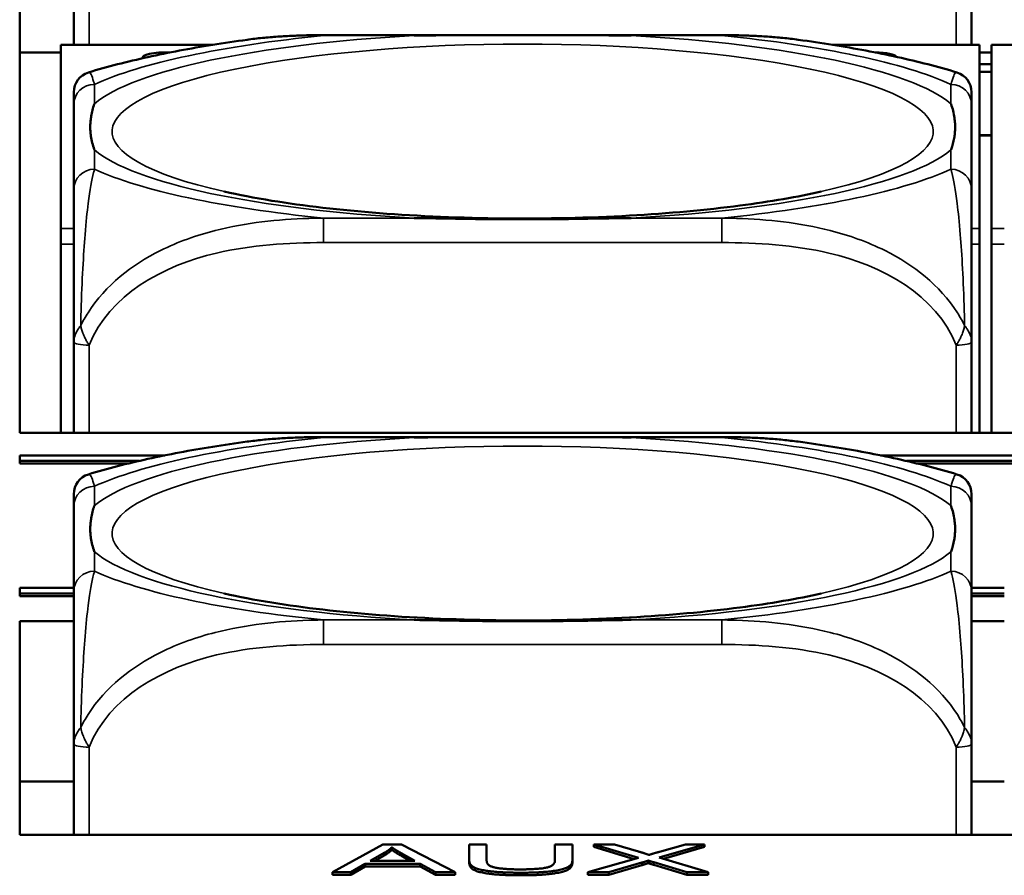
# Model space of a CAD drawing. Header units: inches. Extents: x 3.3 to 58.3, y 0.8 to 38.3.
# Tile 11 of 162: x 22.087 to 22.838, y 3.031 to 3.684. Entities that reach past the tile are written whole.
import ezdxf

# ---------------------------------------------------------------- set-up
doc = ezdxf.new("R2010")
doc.units = ezdxf.units.IN
doc.header["$MEASUREMENT"] = 0
doc.layers.add('Visible (ANSI)', color=7, linetype='Continuous', lineweight=50)
doc.layers.add('Visible Narrow (ANSI)', color=7, linetype='Continuous', lineweight=35)

msp = doc.modelspace()

# ---------------------------------------------------------------- linework, layer by layer
at = {"layer": 'Visible (ANSI)'}
for p, q in [((22.08707, 3.3688), (22.08707, 3.83816)), ((22.12834, 3.74465), (22.12834, 3.66472)), ((22.81337, 3.66472), (22.81337, 3.74465)), ((22.3189, 3.67209), (22.62282, 3.67209)), ((22.11848, 3.65873), (22.08707, 3.65873)), ((22.11848, 3.6645), (22.11848, 3.66472)), ((22.23442, 3.66472), (22.11848, 3.66472)), ((22.11848, 3.6645), (22.11848, 3.52465)), ((22.81948, 3.66472), (22.7073, 3.66472)), ((22.81948, 3.66472), (22.81948, 3.6645)), ((22.81948, 3.52465), (22.81948, 3.6645)), ((22.82848, 3.65873), (22.81948, 3.65873)), ((22.82848, 3.6645), (22.82848, 3.66472)), ((22.94442, 3.66472), (22.82848, 3.66472)), ((22.82848, 3.6645), (22.82848, 3.52465)), ((22.82848, 3.64986), (22.81948, 3.64986)), ((22.82848, 3.6442), (22.81948, 3.6442)), ((22.12834, 3.61913), (22.12834, 3.55444)), ((22.81337, 3.55444), (22.81337, 3.61913)), ((22.82848, 3.59573), (22.81948, 3.59573)), ((22.82848, 3.59554), (22.81948, 3.59554)), ((22.11848, 3.51275), (22.11848, 3.52465)), ((22.81948, 3.52465), (22.81948, 3.51275)), ((22.82848, 3.51275), (22.82848, 3.52465)), ((22.11848, 3.51275), (22.11848, 3.3688)), ((22.81948, 3.51275), (22.81948, 3.3688)), ((22.82848, 3.51275), (22.82848, 3.3688)), ((22.12834, 3.43814), (22.12834, 3.3688)), ((22.81337, 3.3688), (22.81337, 3.43814)), ((33.5021, 3.3688), (22.08707, 3.3688)), ((22.3189, 3.36557), (22.62282, 3.36557)), ((22.08707, 3.34734), (22.08707, 3.3516)), ((22.08707, 3.3516), (22.19782, 3.3516)), ((22.7439, 3.3516), (22.90782, 3.3516)), ((22.08707, 3.34539), (22.08707, 3.34734)), ((22.17813, 3.34734), (22.08707, 3.34734)), ((22.16989, 3.34539), (22.08707, 3.34539)), ((22.88813, 3.34734), (22.76359, 3.34734)), ((22.87989, 3.34539), (22.77182, 3.34539)), ((22.12834, 3.31261), (22.12834, 3.24792)), ((22.81337, 3.24792), (22.81337, 3.31261)), ((22.08707, 3.24627), (22.08707, 3.25052)), ((22.08707, 3.25052), (22.12834, 3.25052)), ((22.08707, 3.24431), (22.08707, 3.24627)), ((22.12834, 3.24627), (22.08707, 3.24627)), ((22.81337, 3.25052), (22.83834, 3.25052)), ((22.83834, 3.24627), (22.81337, 3.24627)), ((22.12834, 3.24431), (22.08707, 3.24431)), ((22.83834, 3.24431), (22.81337, 3.24431)), ((22.08707, 3.06228), (22.08707, 3.22513)), ((22.08707, 3.22513), (22.12834, 3.22513)), ((22.81337, 3.22513), (22.83834, 3.22513)), ((22.12834, 3.13162), (22.12834, 3.06228)), ((22.81337, 3.06228), (22.81337, 3.13162)), ((22.12834, 3.10299), (22.08707, 3.10299)), ((22.83834, 3.10299), (22.81337, 3.10299)), ((33.5021, 3.06228), (22.08707, 3.06228)), ((22.32576, 3.03367), (22.36417, 3.05496)), ((22.36417, 3.05496), (22.3785, 3.05496)), ((22.37103, 3.05077), (22.37103, 3.05272)), ((22.3785, 3.05496), (22.41935, 3.03367)), ((22.4301, 3.04266), (22.4301, 3.05496)), ((22.4301, 3.05496), (22.44336, 3.05496)), ((22.44336, 3.05496), (22.44336, 3.04268)), ((22.4955, 3.04268), (22.4955, 3.05496)), ((22.4955, 3.05496), (22.50876, 3.05496)), ((22.50876, 3.05496), (22.50876, 3.04266)), ((22.55929, 3.0447), (22.52522, 3.05496)), ((22.52522, 3.053), (22.52522, 3.05496)), ((22.52522, 3.05496), (22.54092, 3.05496)), ((22.55596, 3.04375), (22.52522, 3.053)), ((22.54092, 3.05496), (22.55922, 3.04951)), ((22.6096, 3.05496), (22.57492, 3.04483)), ((22.57522, 3.0493), (22.59519, 3.05496)), ((22.6096, 3.053), (22.57823, 3.04385)), ((22.59519, 3.05496), (22.6096, 3.05496)), ((22.6096, 3.053), (22.6096, 3.05496)), ((22.35457, 3.0424), (22.36562, 3.04865)), ((22.36562, 3.04669), (22.35803, 3.0424)), ((22.36562, 3.04669), (22.36562, 3.04865)), ((22.37804, 3.04831), (22.38856, 3.0424)), ((22.38508, 3.0424), (22.37804, 3.04635)), ((22.52065, 3.03367), (22.55929, 3.0447)), ((22.57492, 3.04483), (22.61234, 3.03367)), ((22.35076, 3.04011), (22.33978, 3.03367)), ((22.35076, 3.03816), (22.33978, 3.03172)), ((22.39268, 3.04011), (22.35076, 3.04011)), ((22.35076, 3.03816), (22.35076, 3.04011)), ((22.39268, 3.03816), (22.35076, 3.03816)), ((22.38856, 3.0424), (22.35457, 3.0424)), ((22.40426, 3.03367), (22.39268, 3.04011)), ((22.39268, 3.03816), (22.39268, 3.04011)), ((22.40426, 3.03172), (22.39268, 3.03816)), ((22.4301, 3.04071), (22.4301, 3.04266)), ((22.50876, 3.04071), (22.50876, 3.04266)), ((22.56188, 3.04105), (22.53658, 3.03367)), ((22.56188, 3.0391), (22.53658, 3.03172)), ((22.56188, 3.0391), (22.56188, 3.04105)), ((22.56661, 3.04062), (22.56661, 3.04258)), ((22.59611, 3.03367), (22.5708, 3.04126)), ((22.59611, 3.03172), (22.5708, 3.03931)), ((22.33978, 3.03367), (22.32576, 3.03367)), ((22.32576, 3.03172), (22.32576, 3.03367)), ((22.33978, 3.03172), (22.32576, 3.03172)), ((22.33978, 3.03172), (22.33978, 3.03367)), ((22.41935, 3.03367), (22.40426, 3.03367)), ((22.40426, 3.03172), (22.40426, 3.03367)), ((22.41935, 3.03172), (22.40426, 3.03172)), ((22.41935, 3.03172), (22.41935, 3.03367)), ((22.53658, 3.03367), (22.52065, 3.03367)), ((22.52065, 3.03172), (22.52065, 3.03367)), ((22.53658, 3.03172), (22.52065, 3.03172)), ((22.53658, 3.03172), (22.53658, 3.03367)), ((22.61234, 3.03367), (22.59611, 3.03367)), ((22.59611, 3.03172), (22.59611, 3.03367)), ((22.61234, 3.03172), (22.59611, 3.03172)), ((22.61234, 3.03172), (22.61234, 3.03367))]:
    msp.add_line(p, q, dxfattribs=at)
for centre, start, end in [((22.14409, 3.62856), 106.91867, 180), ((22.79763, 3.62856), 0, 73.08133), ((22.14409, 3.32204), 106.91867, 180), ((22.79763, 3.32204), 0, 73.08133)]:
    msp.add_arc(centre, 0.01575, start, end, dxfattribs=at)
for centre, major_axis, start_param, end_param in [((22.19848, 3.65521), (-0.0175, 0), 4.533594, 6.455023), ((22.73848, 3.65521), (0.0175, 0), 0.102962, 1.490952)]:
    msp.add_ellipse(centre, major_axis=major_axis, ratio=0.21286, start_param=start_param, end_param=end_param, dxfattribs=at)
for points, knots in [([(22.26055, 3.66858), (22.25165, 3.66738), (22.2429, 3.66608), (22.22573, 3.66333), (22.21731, 3.66187), (22.20083, 3.65876), (22.19277, 3.65712), (22.17699, 3.65364), (22.16927, 3.6518), (22.15416, 3.6479), (22.14676, 3.64583), (22.13951, 3.64363)], [3.7088552, 3.7088552, 3.7088552, 3.7088552, 3.7874457, 3.7874457, 3.8660363, 3.8660363, 3.9446268, 3.9446268, 4.0232173, 4.0232173, 4.1018079, 4.1018079, 4.1018079, 4.1018079]), ([(22.26055, 3.66858), (22.26447, 3.66912), (22.26839, 3.66957), (22.27622, 3.67036), (22.28013, 3.67069), (22.28794, 3.67124), (22.29184, 3.67145), (22.29962, 3.67179), (22.3035, 3.6719), (22.31123, 3.67205), (22.31507, 3.67209), (22.3189, 3.67209)], [-0.1421395, -0.1421395, -0.1421395, -0.1421395, -0.1137116, -0.1137116, -0.0852837, -0.0852837, -0.0568558, -0.0568558, -0.0284279, -0.0284279, 0, 0, 0, 0]), ([(22.38811, 3.67173), (22.38855, 3.67174), (22.38898, 3.67174), (22.40549, 3.672), (22.42155, 3.67205), (22.44451, 3.67208), (22.4512, 3.67209), (22.46038, 3.67209), (22.46285, 3.67209), (22.46693, 3.67209), (22.46854, 3.67209), (22.47167, 3.67209), (22.47319, 3.67209), (22.47676, 3.67209), (22.47881, 3.67209), (22.48499, 3.67209), (22.48911, 3.67209), (22.49885, 3.67208), (22.50445, 3.67208), (22.52421, 3.67203), (22.53825, 3.67197), (22.55273, 3.67174), (22.55317, 3.67174), (22.55361, 3.67173)], [-0.416114, -0.416114, -0.416114, -0.416114, -0.4127691, -0.4127691, -0.2896446, -0.2896446, -0.2388934, -0.2388934, -0.2201881, -0.2201881, -0.2080204, -0.2080204, -0.196499, -0.196499, -0.1809939, -0.1809939, -0.149741, -0.149741, -0.1073162, -0.1073162, 0, 0, 0.0033356, 0.0033356, 0.0033356, 0.0033356]), ([(22.62282, 3.67209), (22.62665, 3.67209), (22.63049, 3.67205), (22.63822, 3.6719), (22.64209, 3.67179), (22.64987, 3.67145), (22.65377, 3.67124), (22.66159, 3.67069), (22.6655, 3.67036), (22.67333, 3.66957), (22.67725, 3.66912), (22.68116, 3.66858)], [0, 0, 0, 0, 0.0284279, 0.0284279, 0.0568558, 0.0568558, 0.0852837, 0.0852837, 0.1137116, 0.1137116, 0.1421395, 0.1421395, 0.1421395, 0.1421395]), ([(22.80221, 3.64363), (22.79495, 3.64583), (22.78756, 3.6479), (22.77245, 3.6518), (22.76473, 3.65364), (22.74895, 3.65712), (22.74088, 3.65876), (22.7244, 3.66187), (22.71599, 3.66333), (22.69882, 3.66608), (22.69007, 3.66738), (22.68116, 3.66858)], [2.1813774, 2.1813774, 2.1813774, 2.1813774, 2.259968, 2.259968, 2.3385585, 2.3385585, 2.417149, 2.417149, 2.4957396, 2.4957396, 2.5743301, 2.5743301, 2.5743301, 2.5743301]), ([(22.81337, 3.61913), (22.81337, 3.61989), (22.81337, 3.62063), (22.81337, 3.62132), (22.81337, 3.62561), (22.81337, 3.6286), (22.81337, 3.62859)], [0, 0, 0, 0, 0.0272471, 0.0272471, 0.0272471, 0.1946839, 0.1946839, 0.1946839, 0.1946839]), ([(22.14409, 3.58456), (22.14406, 3.58465), (22.14402, 3.58474), (22.14278, 3.58825), (22.14192, 3.59154), (22.14121, 3.59631), (22.14107, 3.5977), (22.14096, 3.59964), (22.14094, 3.60016), (22.14092, 3.60102), (22.14091, 3.60136), (22.14091, 3.60203), (22.14091, 3.60235), (22.14093, 3.60312), (22.14094, 3.60355), (22.141, 3.60488), (22.14106, 3.60577), (22.14126, 3.60788), (22.14142, 3.6091), (22.14214, 3.61342), (22.14293, 3.61651), (22.14402, 3.6196), (22.14406, 3.61969), (22.14409, 3.61979)], [-0.416114, -0.416114, -0.416114, -0.416114, -0.4127691, -0.4127691, -0.2896446, -0.2896446, -0.2388934, -0.2388934, -0.2201881, -0.2201881, -0.2080204, -0.2080204, -0.196499, -0.196499, -0.1809939, -0.1809939, -0.149741, -0.149741, -0.1073162, -0.1073162, 0, 0, 0.0033356, 0.0033356, 0.0033356, 0.0033356]), ([(22.79763, 3.61979), (22.79766, 3.61969), (22.79769, 3.6196), (22.79894, 3.61608), (22.7998, 3.61253), (22.8005, 3.60752), (22.80065, 3.60607), (22.80076, 3.6041), (22.80078, 3.60357), (22.8008, 3.60269), (22.8008, 3.60235), (22.8008, 3.60168), (22.8008, 3.60136), (22.80079, 3.6006), (22.80078, 3.60017), (22.80072, 3.59887), (22.80066, 3.598), (22.80045, 3.59597), (22.80029, 3.5948), (22.79957, 3.59071), (22.79878, 3.58782), (22.79769, 3.58474), (22.79766, 3.58465), (22.79763, 3.58456)], [-0.416114, -0.416114, -0.416114, -0.416114, -0.4127691, -0.4127691, -0.2896446, -0.2896446, -0.2388934, -0.2388934, -0.2201881, -0.2201881, -0.2080204, -0.2080204, -0.196499, -0.196499, -0.1809939, -0.1809939, -0.149741, -0.149741, -0.1073162, -0.1073162, 0, 0, 0.0033356, 0.0033356, 0.0033356, 0.0033356]), ([(22.12834, 3.55444), (22.12834, 3.54864), (22.12834, 3.54094), (22.12834, 3.52907), (22.12834, 3.51089), (22.12834, 3.47969), (22.12834, 3.43814)], [3.9382945, 3.9382945, 3.9382945, 3.9382945, 4.1457245, 4.1457245, 4.1457245, 4.463515, 4.463515, 4.463515, 4.463515]), ([(22.81337, 3.43814), (22.81337, 3.47969), (22.81337, 3.51089), (22.81337, 3.52907), (22.81337, 3.54094), (22.81337, 3.54864), (22.81337, 3.55444)], [-0.5252205, -0.5252205, -0.5252205, -0.5252205, -0.20743, -0.20743, -0.20743, 0, 0, 0, 0]), ([(22.69851, 3.55276), (22.68099, 3.54882), (22.65994, 3.54515), (22.61081, 3.53875), (22.58222, 3.53615), (22.52124, 3.53273), (22.48874, 3.53199), (22.424, 3.5326), (22.39177, 3.53398), (22.33171, 3.53864), (22.30383, 3.5419), (22.26626, 3.54798), (22.25406, 3.55032), (22.24321, 3.55276)], [5.469743, 5.469743, 5.469743, 5.469743, 5.734301, 5.734301, 6.025686, 6.025686, 6.328033, 6.328033, 6.632722, 6.632722, 6.932824, 6.932824, 7.096627, 7.096627, 7.096627, 7.096627]), ([(22.55361, 3.53262), (22.55317, 3.53261), (22.55273, 3.5326), (22.53825, 3.53236), (22.52421, 3.53209), (22.50445, 3.53183), (22.49885, 3.53176), (22.48911, 3.53168), (22.48499, 3.53166), (22.47881, 3.53164), (22.47676, 3.53163), (22.47319, 3.53162), (22.47167, 3.53162), (22.46854, 3.53162), (22.46693, 3.53163), (22.46285, 3.53163), (22.46038, 3.53164), (22.4512, 3.53169), (22.44451, 3.53175), (22.42155, 3.53202), (22.40549, 3.53233), (22.38898, 3.5326), (22.38855, 3.53261), (22.38811, 3.53262)], [-0.4149464, -0.4149464, -0.4149464, -0.4149464, -0.41162, -0.41162, -0.3046026, -0.3046026, -0.2622958, -0.2622958, -0.23113, -0.23113, -0.215668, -0.215668, -0.2041787, -0.2041787, -0.1920448, -0.1920448, -0.1733916, -0.1733916, -0.1227817, -0.1227817, 0, 0, 0.0033356, 0.0033356, 0.0033356, 0.0033356]), ([(22.26055, 3.36207), (22.25165, 3.36086), (22.2429, 3.35957), (22.22573, 3.35681), (22.21731, 3.35535), (22.20083, 3.35225), (22.19277, 3.3506), (22.17699, 3.34712), (22.16927, 3.34529), (22.15416, 3.34138), (22.14676, 3.33932), (22.13951, 3.33711)], [3.7088552, 3.7088552, 3.7088552, 3.7088552, 3.7874457, 3.7874457, 3.8660363, 3.8660363, 3.9446268, 3.9446268, 4.0232173, 4.0232173, 4.1018079, 4.1018079, 4.1018079, 4.1018079]), ([(22.26055, 3.36207), (22.26447, 3.3626), (22.26839, 3.36306), (22.27622, 3.36384), (22.28013, 3.36417), (22.28794, 3.36472), (22.29184, 3.36493), (22.29962, 3.36527), (22.3035, 3.36538), (22.31123, 3.36554), (22.31507, 3.36557), (22.3189, 3.36557)], [-0.1421395, -0.1421395, -0.1421395, -0.1421395, -0.1137116, -0.1137116, -0.0852837, -0.0852837, -0.0568558, -0.0568558, -0.0284279, -0.0284279, 0, 0, 0, 0]), ([(22.38811, 3.36521), (22.38855, 3.36522), (22.38898, 3.36522), (22.40549, 3.36548), (22.42155, 3.36553), (22.44451, 3.36556), (22.4512, 3.36557), (22.46038, 3.36557), (22.46285, 3.36557), (22.46693, 3.36557), (22.46854, 3.36557), (22.47167, 3.36557), (22.47319, 3.36557), (22.47676, 3.36557), (22.47881, 3.36557), (22.48499, 3.36557), (22.48911, 3.36557), (22.49885, 3.36556), (22.50445, 3.36556), (22.52421, 3.36552), (22.53825, 3.36545), (22.55273, 3.36522), (22.55317, 3.36522), (22.55361, 3.36521)], [-0.416114, -0.416114, -0.416114, -0.416114, -0.4127691, -0.4127691, -0.2896446, -0.2896446, -0.2388934, -0.2388934, -0.2201881, -0.2201881, -0.2080204, -0.2080204, -0.196499, -0.196499, -0.1809939, -0.1809939, -0.149741, -0.149741, -0.1073162, -0.1073162, 0, 0, 0.0033356, 0.0033356, 0.0033356, 0.0033356]), ([(22.62282, 3.36557), (22.62665, 3.36557), (22.63049, 3.36554), (22.63822, 3.36538), (22.64209, 3.36527), (22.64987, 3.36493), (22.65377, 3.36472), (22.66159, 3.36417), (22.6655, 3.36384), (22.67333, 3.36306), (22.67725, 3.3626), (22.68116, 3.36207)], [0, 0, 0, 0, 0.0284279, 0.0284279, 0.0568558, 0.0568558, 0.0852837, 0.0852837, 0.1137116, 0.1137116, 0.1421395, 0.1421395, 0.1421395, 0.1421395]), ([(22.80221, 3.33711), (22.79495, 3.33932), (22.78756, 3.34138), (22.77245, 3.34529), (22.76473, 3.34712), (22.74895, 3.3506), (22.74088, 3.35225), (22.7244, 3.35535), (22.71599, 3.35681), (22.69882, 3.35957), (22.69007, 3.36086), (22.68116, 3.36207)], [2.1813774, 2.1813774, 2.1813774, 2.1813774, 2.259968, 2.259968, 2.3385585, 2.3385585, 2.417149, 2.417149, 2.4957396, 2.4957396, 2.5743301, 2.5743301, 2.5743301, 2.5743301]), ([(22.81337, 3.31261), (22.81337, 3.31338), (22.81337, 3.31411), (22.81337, 3.31481), (22.81337, 3.31909), (22.81337, 3.32208), (22.81337, 3.32207)], [0, 0, 0, 0, 0.0272471, 0.0272471, 0.0272471, 0.1946839, 0.1946839, 0.1946839, 0.1946839]), ([(22.14409, 3.27804), (22.14406, 3.27813), (22.14402, 3.27823), (22.14278, 3.28173), (22.14192, 3.28502), (22.14121, 3.28979), (22.14107, 3.29119), (22.14096, 3.29312), (22.14094, 3.29364), (22.14092, 3.2945), (22.14091, 3.29484), (22.14091, 3.29551), (22.14091, 3.29583), (22.14093, 3.2966), (22.14094, 3.29704), (22.141, 3.29836), (22.14106, 3.29925), (22.14126, 3.30136), (22.14142, 3.30258), (22.14214, 3.3069), (22.14293, 3.30999), (22.14402, 3.31308), (22.14406, 3.31318), (22.14409, 3.31327)], [-0.416114, -0.416114, -0.416114, -0.416114, -0.4127691, -0.4127691, -0.2896446, -0.2896446, -0.2388934, -0.2388934, -0.2201881, -0.2201881, -0.2080204, -0.2080204, -0.196499, -0.196499, -0.1809939, -0.1809939, -0.149741, -0.149741, -0.1073162, -0.1073162, 0, 0, 0.0033356, 0.0033356, 0.0033356, 0.0033356]), ([(22.79763, 3.31327), (22.79766, 3.31318), (22.79769, 3.31308), (22.79894, 3.30956), (22.7998, 3.30601), (22.8005, 3.30101), (22.80065, 3.29955), (22.80076, 3.29758), (22.80078, 3.29705), (22.8008, 3.29618), (22.8008, 3.29583), (22.8008, 3.29517), (22.8008, 3.29484), (22.80079, 3.29408), (22.80078, 3.29365), (22.80072, 3.29235), (22.80066, 3.29148), (22.80045, 3.28945), (22.80029, 3.28828), (22.79957, 3.28419), (22.79878, 3.2813), (22.79769, 3.27823), (22.79766, 3.27813), (22.79763, 3.27804)], [-0.416114, -0.416114, -0.416114, -0.416114, -0.4127691, -0.4127691, -0.2896446, -0.2896446, -0.2388934, -0.2388934, -0.2201881, -0.2201881, -0.2080204, -0.2080204, -0.196499, -0.196499, -0.1809939, -0.1809939, -0.149741, -0.149741, -0.1073162, -0.1073162, 0, 0, 0.0033356, 0.0033356, 0.0033356, 0.0033356]), ([(22.12834, 3.24792), (22.12834, 3.24213), (22.12834, 3.23442), (22.12834, 3.22255), (22.12834, 3.20438), (22.12834, 3.17317), (22.12834, 3.13162)], [3.9382945, 3.9382945, 3.9382945, 3.9382945, 4.1457245, 4.1457245, 4.1457245, 4.463515, 4.463515, 4.463515, 4.463515]), ([(22.69851, 3.24624), (22.68099, 3.2423), (22.65994, 3.23863), (22.61081, 3.23224), (22.58222, 3.22963), (22.52124, 3.22621), (22.48874, 3.22547), (22.424, 3.22609), (22.39177, 3.22746), (22.33171, 3.23212), (22.30383, 3.23538), (22.26626, 3.24146), (22.25406, 3.2438), (22.24321, 3.24624)], [5.469743, 5.469743, 5.469743, 5.469743, 5.734301, 5.734301, 6.025686, 6.025686, 6.328033, 6.328033, 6.632722, 6.632722, 6.932824, 6.932824, 7.096627, 7.096627, 7.096627, 7.096627]), ([(22.81337, 3.13162), (22.81337, 3.17317), (22.81337, 3.20438), (22.81337, 3.22255), (22.81337, 3.23442), (22.81337, 3.24213), (22.81337, 3.24792)], [-0.5252205, -0.5252205, -0.5252205, -0.5252205, -0.20743, -0.20743, -0.20743, 0, 0, 0, 0]), ([(22.55361, 3.2261), (22.55317, 3.22609), (22.55273, 3.22608), (22.53825, 3.22585), (22.52421, 3.22557), (22.50445, 3.22531), (22.49885, 3.22525), (22.48911, 3.22517), (22.48499, 3.22514), (22.47881, 3.22512), (22.47676, 3.22511), (22.47319, 3.22511), (22.47167, 3.22511), (22.46854, 3.22511), (22.46693, 3.22511), (22.46285, 3.22512), (22.46038, 3.22513), (22.4512, 3.22517), (22.44451, 3.22523), (22.42155, 3.2255), (22.40549, 3.22581), (22.38898, 3.22608), (22.38855, 3.22609), (22.38811, 3.2261)], [-0.4149464, -0.4149464, -0.4149464, -0.4149464, -0.41162, -0.41162, -0.3046026, -0.3046026, -0.2622958, -0.2622958, -0.23113, -0.23113, -0.215668, -0.215668, -0.2041787, -0.2041787, -0.1920448, -0.1920448, -0.1733916, -0.1733916, -0.1227817, -0.1227817, 0, 0, 0.0033356, 0.0033356, 0.0033356, 0.0033356])]:
    msp.add_open_spline(points, degree=3, knots=knots, dxfattribs=at)
for points, degree in [([(22.12834, 3.62856), (22.12834, 3.62856), (22.12834, 3.62457), (22.12834, 3.61913)], 3), ([(22.12834, 3.32204), (22.12834, 3.32205), (22.12834, 3.31805), (22.12834, 3.31261)], 3), ([(22.36562, 3.04865), (22.36905, 3.05067), (22.37103, 3.05272)], 2), ([(22.37103, 3.05077), (22.36905, 3.04872), (22.36562, 3.04669)], 2), ([(22.37103, 3.05272), (22.37332, 3.051), (22.37804, 3.04831)], 2), ([(22.37804, 3.04635), (22.37332, 3.04905), (22.37103, 3.05077)], 2), ([(22.44336, 3.04268), (22.44336, 3.03992), (22.44817, 3.03729), (22.45998, 3.03586), (22.46852, 3.03586)], 2), ([(22.46852, 3.03586), (22.48307, 3.03586), (22.4955, 3.03869), (22.4955, 3.04268)], 2), ([(22.55922, 3.04951), (22.56493, 3.04782), (22.56722, 3.04689)], 2), ([(22.56722, 3.04689), (22.57057, 3.04803), (22.57522, 3.0493)], 2), ([(22.46966, 3.03332), (22.45563, 3.03332), (22.43772, 3.03538), (22.4301, 3.03929), (22.4301, 3.04266)], 2), ([(22.46966, 3.03136), (22.45563, 3.03136), (22.43772, 3.03342), (22.4301, 3.03733), (22.4301, 3.04071)], 2), ([(22.50876, 3.04266), (22.50876, 3.03945), (22.50198, 3.03568), (22.48414, 3.03332), (22.46966, 3.03332)], 2), ([(22.50876, 3.04071), (22.50876, 3.03749), (22.50198, 3.03373), (22.48414, 3.03136), (22.46966, 3.03136)], 2), ([(22.56661, 3.04258), (22.56333, 3.04149), (22.56188, 3.04105)], 2), ([(22.56661, 3.04062), (22.56333, 3.03954), (22.56188, 3.0391)], 2), ([(22.5708, 3.04126), (22.56867, 3.04191), (22.56661, 3.04258)], 2), ([(22.5708, 3.03931), (22.56867, 3.03996), (22.56661, 3.04062)], 2)]:
    msp.add_open_spline(points, degree=degree, dxfattribs=at)
at = {"layer": 'Visible Narrow (ANSI)'}
for p, q in [((22.14015, 3.66472), (22.14015, 3.74214)), ((22.80156, 3.74214), (22.80156, 3.66472)), ((22.3189, 3.67209), (22.3189, 3.67173)), ((22.3189, 3.67173), (22.38811, 3.67173)), ((22.55361, 3.67173), (22.62282, 3.67173)), ((22.62282, 3.67209), (22.62282, 3.67173)), ((22.11848, 3.6645), (22.23299, 3.6645)), ((22.70872, 3.6645), (22.81948, 3.6645)), ((22.82848, 3.6645), (22.94299, 3.6645)), ((22.14409, 3.61979), (22.14409, 3.63452)), ((22.79763, 3.63452), (22.79763, 3.61979)), ((22.14409, 3.56983), (22.14409, 3.58456)), ((22.79763, 3.58456), (22.79763, 3.56983)), ((22.3189, 3.53262), (22.3189, 3.51388)), ((22.38811, 3.53262), (22.3189, 3.53262)), ((22.62282, 3.53262), (22.55361, 3.53262)), ((22.62282, 3.53262), (22.62282, 3.51388)), ((22.12834, 3.52465), (22.11848, 3.52465)), ((22.81948, 3.52465), (22.81337, 3.52465)), ((22.83834, 3.52465), (22.82848, 3.52465)), ((22.11848, 3.51275), (22.12834, 3.51275)), ((22.3189, 3.51388), (22.62282, 3.51388)), ((22.81337, 3.51275), (22.81948, 3.51275)), ((22.82848, 3.51275), (22.83834, 3.51275)), ((22.14015, 3.3688), (22.14015, 3.43562)), ((22.80156, 3.43562), (22.80156, 3.3688)), ((22.3189, 3.36557), (22.3189, 3.36521)), ((22.3189, 3.36521), (22.38811, 3.36521)), ((22.55361, 3.36521), (22.62282, 3.36521)), ((22.62282, 3.36557), (22.62282, 3.36521)), ((22.14409, 3.31327), (22.14409, 3.328)), ((22.79763, 3.328), (22.79763, 3.31327)), ((22.14409, 3.26331), (22.14409, 3.27804)), ((22.79763, 3.27804), (22.79763, 3.26331)), ((22.3189, 3.2261), (22.3189, 3.20736)), ((22.38811, 3.2261), (22.3189, 3.2261)), ((22.62282, 3.2261), (22.55361, 3.2261)), ((22.62282, 3.2261), (22.62282, 3.20736)), ((22.3189, 3.20736), (22.62282, 3.20736)), ((22.14015, 3.06228), (22.14015, 3.1291)), ((22.80156, 3.1291), (22.80156, 3.06228)), ((22.37804, 3.04635), (22.37804, 3.04831)), ((22.5708, 3.03931), (22.5708, 3.04126)), ((22.46966, 3.03136), (22.46966, 3.03332))]:
    msp.add_line(p, q, dxfattribs=at)
for centre, major_axis, ratio, start_param, end_param in [((22.47086, 3.59857), (-0.31328, 0), 0.21286, 2.384238, 7.04054), ((22.47086, 3.60217), (-0.33708, 0), 0.21286, 4.960405, 6.035169), ((22.47086, 3.60217), (-0.36037, 0), 0.21286, 5.147686, 5.847888), ((22.47086, 3.60217), (0.33708, 0), 0.21286, 0.248016, 1.32278), ((22.47086, 3.60217), (-0.36037, 0), 0.21286, 3.57689, 4.277092), ((23.18086, 3.59857), (-0.31328, 0), 0.21286, 2.384238, 7.04054), ((22.14409, 3.61913), (-0.01575, 0), 0.977083, 4.712389, 6.283185), ((22.79763, 3.61913), (0.01575, 0), 0.977083, 0, 1.570796), ((22.47086, 3.60217), (-0.33708, 0), 0.21286, 0.248016, 1.32278), ((22.47086, 3.60217), (0.33708, 0), 0.21286, 4.960405, 6.035169), ((22.14409, 3.55444), (-0.01575, 0), 0.977083, 4.712389, 6.283185), ((22.47086, 3.60217), (0.36037, 0), 0.21286, 3.57689, 4.277092), ((22.47086, 3.60217), (0.36037, 0), 0.21286, 5.147686, 5.847888), ((22.79763, 3.55444), (0.01575, 0), 0.977083, 0, 1.570796), ((22.14015, 3.43814), (-0.01181, 0), 0.21286, 0, 1.570796), ((22.80156, 3.43814), (0.01181, 0), 0.21286, 4.712389, 6.283185), ((22.47086, 3.29206), (-0.31328, 0), 0.21286, 2.384238, 7.04054), ((22.47086, 3.29565), (-0.33708, 0), 0.21286, 4.960405, 6.035169), ((22.47086, 3.29565), (-0.36037, 0), 0.21286, 5.147686, 5.847888), ((22.47086, 3.29565), (0.33708, 0), 0.21286, 0.248016, 1.32278), ((22.47086, 3.29565), (-0.36037, 0), 0.21286, 3.57689, 4.277092), ((23.18086, 3.29206), (-0.31328, 0), 0.21286, 2.384238, 7.04054), ((22.14409, 3.31261), (-0.01575, 0), 0.977083, 4.712389, 6.283185), ((22.79763, 3.31261), (0.01575, 0), 0.977083, 0, 1.570796), ((22.47086, 3.29565), (-0.33708, 0), 0.21286, 0.248016, 1.32278), ((22.47086, 3.29565), (0.33708, 0), 0.21286, 4.960405, 6.035169), ((22.14409, 3.24792), (-0.01575, 0), 0.977083, 4.712389, 6.283185), ((22.47086, 3.29565), (0.36037, 0), 0.21286, 3.57689, 4.277092), ((22.47086, 3.29565), (0.36037, 0), 0.21286, 5.147686, 5.847888), ((22.79763, 3.24792), (0.01575, 0), 0.977083, 0, 1.570796), ((22.14015, 3.13162), (-0.01181, 0), 0.21286, 0, 1.570796), ((22.80156, 3.13162), (0.01181, 0), 0.21286, 4.712389, 6.283185)]:
    msp.add_ellipse(centre, major_axis=major_axis, ratio=ratio, start_param=start_param, end_param=end_param, dxfattribs=at)
for points, knots in [([(22.26055, 3.66859), (22.27626, 3.67072), (22.29206, 3.67159), (22.31137, 3.67178), (22.31515, 3.67177), (22.3189, 3.67173)], [-0.1421395, -0.1421395, -0.1421395, -0.1421395, -0.0278591, -0.0278591, 0, 0, 0, 0]), ([(22.62282, 3.67173), (22.62657, 3.67177), (22.63034, 3.67178), (22.64966, 3.67159), (22.66546, 3.67072), (22.68116, 3.66859)], [0, 0, 0, 0, 0.0278591, 0.0278591, 0.1421395, 0.1421395, 0.1421395, 0.1421395]), ([(22.14409, 3.63452), (22.14389, 3.63532), (22.14368, 3.63608), (22.14221, 3.64115), (22.14083, 3.64403), (22.13951, 3.64363)], [0, 0, 0, 0, 0.0278591, 0.0278591, 0.1946839, 0.1946839, 0.1946839, 0.1946839]), ([(22.80221, 3.64363), (22.80088, 3.64403), (22.79951, 3.64115), (22.79804, 3.63608), (22.79783, 3.63532), (22.79763, 3.63452)], [-0.1946839, -0.1946839, -0.1946839, -0.1946839, -0.0278591, -0.0278591, 0, 0, 0, 0]), ([(22.13363, 3.45064), (22.13371, 3.45431), (22.13381, 3.45798), (22.13462, 3.48519), (22.13571, 3.50485), (22.1377, 3.52948), (22.13852, 3.5372), (22.14073, 3.55442), (22.14216, 3.56178), (22.14368, 3.56819), (22.14389, 3.56903), (22.14409, 3.56983)], [-4.4390134, -4.4390134, -4.4390134, -4.4390134, -4.4135105, -4.4135105, -4.2449302, -4.2449302, -4.1395675, -4.1395675, -3.9661536, -3.9661536, -3.9382945, -3.9382945, -3.9382945, -3.9382945]), ([(22.79763, 3.56983), (22.79783, 3.56903), (22.79804, 3.56819), (22.79956, 3.56178), (22.80099, 3.55442), (22.8032, 3.5372), (22.80401, 3.52948), (22.80601, 3.50485), (22.8071, 3.48519), (22.80791, 3.45798), (22.808, 3.45431), (22.80809, 3.45064)], [0, 0, 0, 0, 0.0278591, 0.0278591, 0.201273, 0.201273, 0.3066357, 0.3066357, 0.475216, 0.475216, 0.5007189, 0.5007189, 0.5007189, 0.5007189]), ([(22.3189, 3.53262), (22.31515, 3.53258), (22.31137, 3.53249), (22.28402, 3.53158), (22.25984, 3.52907), (22.222, 3.51943), (22.20794, 3.51453), (22.17271, 3.49697), (22.15259, 3.48137), (22.13716, 3.45726), (22.13532, 3.45397), (22.13363, 3.45064)], [0, 0, 0, 0, 0.0278591, 0.0278591, 0.201273, 0.201273, 0.3066357, 0.3066357, 0.475216, 0.475216, 0.5007189, 0.5007189, 0.5007189, 0.5007189]), ([(22.80809, 3.45064), (22.80639, 3.45397), (22.80456, 3.45726), (22.78913, 3.48137), (22.76901, 3.49697), (22.73377, 3.51453), (22.71972, 3.51943), (22.68188, 3.52907), (22.6577, 3.53158), (22.63034, 3.53249), (22.62657, 3.53258), (22.62282, 3.53262)], [-4.4390134, -4.4390134, -4.4390134, -4.4390134, -4.4135105, -4.4135105, -4.2449302, -4.2449302, -4.1395675, -4.1395675, -3.9661536, -3.9661536, -3.9382945, -3.9382945, -3.9382945, -3.9382945]), ([(22.14015, 3.43562), (22.15504, 3.47401), (22.19664, 3.49636), (22.23729, 3.50588), (22.26382, 3.5121), (22.29167, 3.51388), (22.3189, 3.51388)], [-0.5252205, -0.5252205, -0.5252205, -0.5252205, -0.20743, -0.20743, -0.20743, 0, 0, 0, 0]), ([(22.62282, 3.51388), (22.65004, 3.51388), (22.6779, 3.5121), (22.70443, 3.50588), (22.74507, 3.49636), (22.78668, 3.47401), (22.80156, 3.43562)], [3.9382945, 3.9382945, 3.9382945, 3.9382945, 4.1457245, 4.1457245, 4.1457245, 4.463515, 4.463515, 4.463515, 4.463515]), ([(22.13363, 3.45064), (22.13304, 3.4499), (22.1325, 3.44915), (22.13146, 3.44755), (22.13096, 3.4467), (22.13025, 3.44532), (22.13, 3.44479), (22.12966, 3.44401), (22.12956, 3.44374), (22.1293, 3.44306), (22.12915, 3.44265), (22.12882, 3.44157), (22.12866, 3.44091), (22.12841, 3.43954), (22.12834, 3.43883), (22.12834, 3.43814)], [-0.00012419, -0.00012419, -0.00012419, -0.00012419, 0.00449537, 0.00449537, 0.00977487, 0.00977487, 0.01307456, 0.01307456, 0.0147244, 0.0147244, 0.01736415, 0.01736415, 0.02158775, 0.02158775, 0.02627331, 0.02627331, 0.02627331, 0.02627331]), ([(22.14015, 3.43562), (22.13954, 3.43645), (22.13898, 3.43729), (22.138, 3.43892), (22.13756, 3.43971), (22.13691, 3.441), (22.13666, 3.4415), (22.13629, 3.44231), (22.13615, 3.44262), (22.13575, 3.44357), (22.1355, 3.44421), (22.13488, 3.44586), (22.13455, 3.44689), (22.13402, 3.44883), (22.1338, 3.44974), (22.13363, 3.45064)], [-0.02627331, -0.02627331, -0.02627331, -0.02627331, -0.02158775, -0.02158775, -0.01736415, -0.01736415, -0.0147244, -0.0147244, -0.01307456, -0.01307456, -0.00977487, -0.00977487, -0.00449537, -0.00449537, 0.00012419, 0.00012419, 0.00012419, 0.00012419]), ([(22.80809, 3.45064), (22.80791, 3.44974), (22.8077, 3.44883), (22.80716, 3.44689), (22.80683, 3.44586), (22.80622, 3.44421), (22.80597, 3.44357), (22.80556, 3.44262), (22.80543, 3.44231), (22.80505, 3.4415), (22.80481, 3.441), (22.80415, 3.43971), (22.80372, 3.43892), (22.80273, 3.43729), (22.80217, 3.43645), (22.80156, 3.43562)], [-0.00012419, -0.00012419, -0.00012419, -0.00012419, 0.00449537, 0.00449537, 0.00977487, 0.00977487, 0.01307456, 0.01307456, 0.0147244, 0.0147244, 0.01736415, 0.01736415, 0.02158775, 0.02158775, 0.02627331, 0.02627331, 0.02627331, 0.02627331]), ([(22.81337, 3.43814), (22.81337, 3.43883), (22.8133, 3.43954), (22.81306, 3.44091), (22.8129, 3.44157), (22.81256, 3.44265), (22.81242, 3.44306), (22.81216, 3.44374), (22.81205, 3.44401), (22.81172, 3.44479), (22.81147, 3.44532), (22.81076, 3.4467), (22.81026, 3.44755), (22.80921, 3.44915), (22.80868, 3.4499), (22.80809, 3.45064)], [-0.02627331, -0.02627331, -0.02627331, -0.02627331, -0.02158775, -0.02158775, -0.01736415, -0.01736415, -0.0147244, -0.0147244, -0.01307456, -0.01307456, -0.00977487, -0.00977487, -0.00449537, -0.00449537, 0.00012419, 0.00012419, 0.00012419, 0.00012419]), ([(22.26055, 3.36207), (22.27626, 3.3642), (22.29206, 3.36508), (22.31137, 3.36526), (22.31515, 3.36526), (22.3189, 3.36521)], [-0.1421395, -0.1421395, -0.1421395, -0.1421395, -0.0278591, -0.0278591, 0, 0, 0, 0]), ([(22.62282, 3.36521), (22.62657, 3.36526), (22.63034, 3.36526), (22.64966, 3.36508), (22.66546, 3.3642), (22.68116, 3.36207)], [0, 0, 0, 0, 0.0278591, 0.0278591, 0.1421395, 0.1421395, 0.1421395, 0.1421395]), ([(22.14409, 3.328), (22.14389, 3.3288), (22.14368, 3.32957), (22.14221, 3.33463), (22.14083, 3.33751), (22.13951, 3.33711)], [0, 0, 0, 0, 0.0278591, 0.0278591, 0.1946839, 0.1946839, 0.1946839, 0.1946839]), ([(22.80221, 3.33711), (22.80088, 3.33751), (22.79951, 3.33463), (22.79804, 3.32957), (22.79783, 3.3288), (22.79763, 3.328)], [-0.1946839, -0.1946839, -0.1946839, -0.1946839, -0.0278591, -0.0278591, 0, 0, 0, 0]), ([(22.13363, 3.14412), (22.13371, 3.1478), (22.13381, 3.15146), (22.13462, 3.17867), (22.13571, 3.19833), (22.1377, 3.22296), (22.13852, 3.23068), (22.14073, 3.2479), (22.14216, 3.25526), (22.14368, 3.26167), (22.14389, 3.26251), (22.14409, 3.26331)], [-4.4390134, -4.4390134, -4.4390134, -4.4390134, -4.4135105, -4.4135105, -4.2449302, -4.2449302, -4.1395675, -4.1395675, -3.9661536, -3.9661536, -3.9382945, -3.9382945, -3.9382945, -3.9382945]), ([(22.79763, 3.26331), (22.79783, 3.26251), (22.79804, 3.26167), (22.79956, 3.25526), (22.80099, 3.2479), (22.8032, 3.23068), (22.80401, 3.22296), (22.80601, 3.19833), (22.8071, 3.17867), (22.80791, 3.15146), (22.808, 3.1478), (22.80809, 3.14412)], [0, 0, 0, 0, 0.0278591, 0.0278591, 0.201273, 0.201273, 0.3066357, 0.3066357, 0.475216, 0.475216, 0.5007189, 0.5007189, 0.5007189, 0.5007189]), ([(22.3189, 3.2261), (22.31515, 3.22606), (22.31137, 3.22597), (22.28402, 3.22507), (22.25984, 3.22255), (22.222, 3.21291), (22.20794, 3.20801), (22.17271, 3.19045), (22.15259, 3.17485), (22.13716, 3.15075), (22.13532, 3.14745), (22.13363, 3.14412)], [0, 0, 0, 0, 0.0278591, 0.0278591, 0.201273, 0.201273, 0.3066357, 0.3066357, 0.475216, 0.475216, 0.5007189, 0.5007189, 0.5007189, 0.5007189]), ([(22.80809, 3.14412), (22.80639, 3.14745), (22.80456, 3.15075), (22.78913, 3.17485), (22.76901, 3.19045), (22.73377, 3.20801), (22.71972, 3.21291), (22.68188, 3.22255), (22.6577, 3.22507), (22.63034, 3.22597), (22.62657, 3.22606), (22.62282, 3.2261)], [-4.4390134, -4.4390134, -4.4390134, -4.4390134, -4.4135105, -4.4135105, -4.2449302, -4.2449302, -4.1395675, -4.1395675, -3.9661536, -3.9661536, -3.9382945, -3.9382945, -3.9382945, -3.9382945]), ([(22.14015, 3.1291), (22.15504, 3.16749), (22.19664, 3.18984), (22.23729, 3.19937), (22.26382, 3.20558), (22.29167, 3.20736), (22.3189, 3.20736)], [-0.5252205, -0.5252205, -0.5252205, -0.5252205, -0.20743, -0.20743, -0.20743, 0, 0, 0, 0]), ([(22.62282, 3.20736), (22.65004, 3.20736), (22.6779, 3.20558), (22.70443, 3.19937), (22.74507, 3.18984), (22.78668, 3.16749), (22.80156, 3.1291)], [3.9382945, 3.9382945, 3.9382945, 3.9382945, 4.1457245, 4.1457245, 4.1457245, 4.463515, 4.463515, 4.463515, 4.463515]), ([(22.13363, 3.14412), (22.13304, 3.14338), (22.1325, 3.14263), (22.13146, 3.14103), (22.13096, 3.14018), (22.13025, 3.1388), (22.13, 3.13828), (22.12966, 3.13749), (22.12956, 3.13723), (22.1293, 3.13655), (22.12915, 3.13613), (22.12882, 3.13505), (22.12866, 3.13439), (22.12841, 3.13303), (22.12834, 3.13232), (22.12834, 3.13162)], [-0.00012419, -0.00012419, -0.00012419, -0.00012419, 0.00449537, 0.00449537, 0.00977487, 0.00977487, 0.01307456, 0.01307456, 0.0147244, 0.0147244, 0.01736415, 0.01736415, 0.02158775, 0.02158775, 0.02627331, 0.02627331, 0.02627331, 0.02627331]), ([(22.14015, 3.1291), (22.13954, 3.12993), (22.13898, 3.13078), (22.138, 3.13241), (22.13756, 3.13319), (22.13691, 3.13448), (22.13666, 3.13498), (22.13629, 3.13579), (22.13615, 3.13611), (22.13575, 3.13705), (22.1355, 3.13769), (22.13488, 3.13935), (22.13455, 3.14038), (22.13402, 3.14231), (22.1338, 3.14322), (22.13363, 3.14412)], [-0.02627331, -0.02627331, -0.02627331, -0.02627331, -0.02158775, -0.02158775, -0.01736415, -0.01736415, -0.0147244, -0.0147244, -0.01307456, -0.01307456, -0.00977487, -0.00977487, -0.00449537, -0.00449537, 0.00012419, 0.00012419, 0.00012419, 0.00012419]), ([(22.80809, 3.14412), (22.80791, 3.14322), (22.8077, 3.14231), (22.80716, 3.14038), (22.80683, 3.13935), (22.80622, 3.13769), (22.80597, 3.13705), (22.80556, 3.13611), (22.80543, 3.13579), (22.80505, 3.13498), (22.80481, 3.13448), (22.80415, 3.13319), (22.80372, 3.13241), (22.80273, 3.13078), (22.80217, 3.12993), (22.80156, 3.1291)], [-0.00012419, -0.00012419, -0.00012419, -0.00012419, 0.00449537, 0.00449537, 0.00977487, 0.00977487, 0.01307456, 0.01307456, 0.0147244, 0.0147244, 0.01736415, 0.01736415, 0.02158775, 0.02158775, 0.02627331, 0.02627331, 0.02627331, 0.02627331]), ([(22.81337, 3.13162), (22.81337, 3.13232), (22.8133, 3.13303), (22.81306, 3.13439), (22.8129, 3.13505), (22.81256, 3.13613), (22.81242, 3.13655), (22.81216, 3.13723), (22.81205, 3.13749), (22.81172, 3.13828), (22.81147, 3.1388), (22.81076, 3.14018), (22.81026, 3.14103), (22.80921, 3.14263), (22.80868, 3.14338), (22.80809, 3.14412)], [-0.02627331, -0.02627331, -0.02627331, -0.02627331, -0.02158775, -0.02158775, -0.01736415, -0.01736415, -0.0147244, -0.0147244, -0.01307456, -0.01307456, -0.00977487, -0.00977487, -0.00449537, -0.00449537, 0.00012419, 0.00012419, 0.00012419, 0.00012419])]:
    msp.add_open_spline(points, degree=3, knots=knots, dxfattribs=at)

doc.saveas('drawing.dxf')
